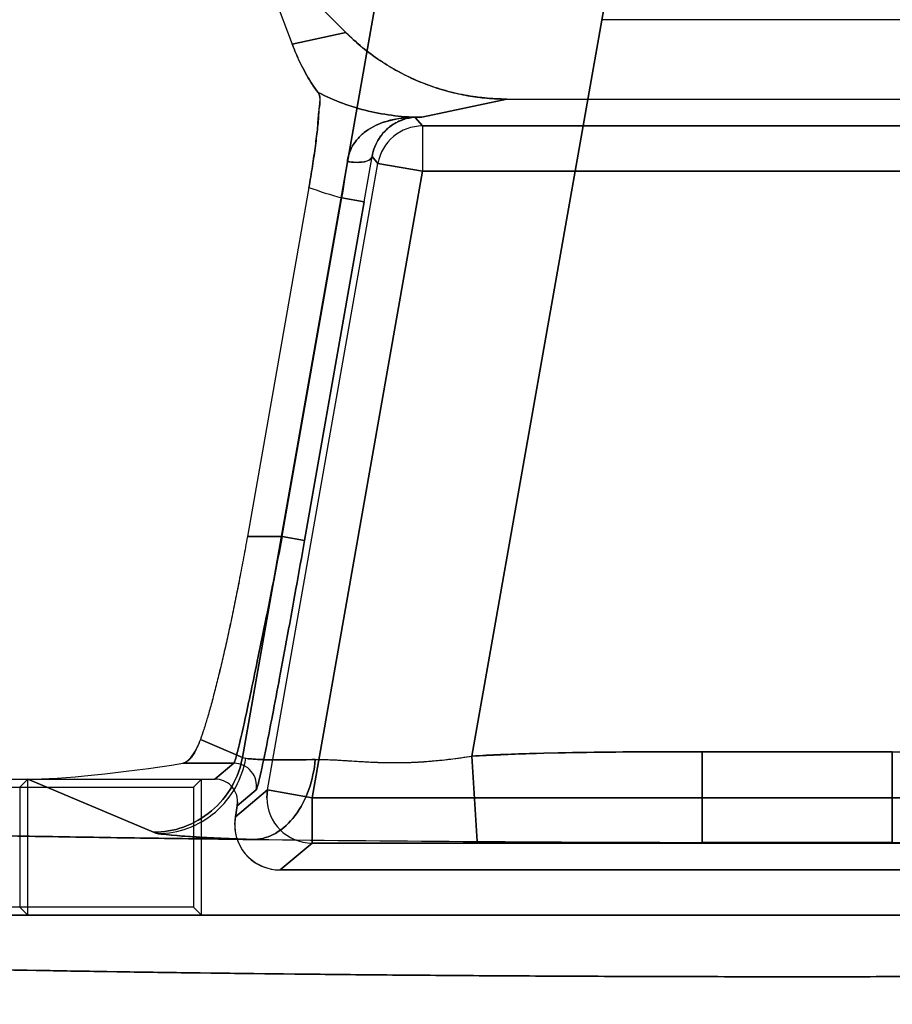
# Model space of a CAD drawing. Header units: millimetres. Extents: x 0 to 297, y 0 to 210.
# Tile 226 of 256: x 58.408 to 58.543, y 160.303 to 160.455. Entities that reach past the tile are written whole.
import ezdxf

# ---------------------------------------------------------------- set-up
doc = ezdxf.new("R2010")
doc.units = ezdxf.units.MM
doc.header["$LTSCALE"] = 16.335
doc.layers.get('0').update_dxf_attribs({"linetype": 'CONTINUOUS'})
for name, color, linetype in [('AXES_REF', 7, 'CONTINUOUS'), ('INTFCLR_1', 7, 'CONTINUOUS'), ('INTFCLR_72935', 7, 'CONTINUOUS')]:
    doc.layers.add(name, color=color, linetype=linetype)

msp = doc.modelspace()

# ---------------------------------------------------------------- linework, layer by layer
at = {"color": 7, "linetype": 'Continuous'}
for radius in [6.787079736, 6.7865, 6.743039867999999]:
    msp.add_circle((57.4637311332, 154.7114782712), radius, dxfattribs=at)
msp.add_arc((57.4637311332, 154.7114782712), 6.72, 278.2771290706, 261.7228709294, dxfattribs=at)
at = {"layer": 'AXES_REF', "color": 9, "linetype": 'Continuous'}
msp.add_circle((57.4637311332, 154.7114782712), 6.191158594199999, dxfattribs=at)
at = {"layer": 'INTFCLR_1', "color": 9, "linetype": 'Continuous'}
for p, q in [((58.4643734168, 160.4665900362), (58.442285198, 160.3413215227)), ((58.4777233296, 160.3415111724), (58.498710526, 160.4605354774)), ((58.4582700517, 160.4532249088), (58.4499675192, 160.4514453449)), ((58.4699764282, 160.4401361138), (58.4831075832, 160.4429506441)), ((58.4689817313, 160.440123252), (58.4699764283, 160.4401361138)), ((58.4700969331, 160.4387942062), (58.4689817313, 160.440123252)), ((58.4700969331, 160.4387942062), (58.4700969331, 160.4317952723)), ((58.5857567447, 160.4387942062), (58.4700969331, 160.4387942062)), ((58.4461531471, 160.3363085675), (58.4632043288, 160.4330106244)), ((58.4632043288, 160.4330106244), (58.4623083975, 160.4340783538)), ((58.4632043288, 160.4330106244), (58.4700969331, 160.4317952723)), ((58.4530457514, 160.3350932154), (58.4700969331, 160.4317952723)), ((58.5857567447, 160.4317952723), (58.4700969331, 160.4317952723)), ((58.4484346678, 160.3753996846), (58.4576570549, 160.427702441)), ((58.4611033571, 160.427094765), (58.45188097, 160.3747920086)), ((58.4576570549, 160.427702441), (58.4611033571, 160.427094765)), ((58.4430481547, 160.3753996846), (58.4484346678, 160.3753996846)), ((58.45188097, 160.3747920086), (58.4484346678, 160.3753996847)), ((58.4357976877, 160.3440615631), (58.442285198, 160.3413215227)), ((58.5132376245, 160.3281898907), (58.5132376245, 160.3421813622)), ((58.5132376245, 160.3421813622), (58.5426160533, 160.3421813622)), ((58.5426160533, 160.3421813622), (58.5426160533, 160.3281898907)), ((58.4331102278, 160.3404050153), (58.4409766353, 160.3404050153)), ((58.43805162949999, 160.3379506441), (58.4409766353, 160.3404050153)), ((58.442285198, 160.3413215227), (58.4428211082, 160.3411717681)), ((58.47772333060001, 160.3415111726), (58.4785103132, 160.3283358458)), ((58.4285503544, 160.3297518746), (58.4091383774, 160.3379506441)), ((58.44119969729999, 160.3321521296), (58.4461531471, 160.3363085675)), ((58.4444229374, 160.3362978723), (58.4414979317, 160.3338435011)), ((58.4461531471, 160.3363085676), (58.4460472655, 160.3350932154)), ((58.4530457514, 160.3350932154), (58.4461531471, 160.3363085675)), ((58.4530457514, 160.3350932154), (58.4530457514, 160.3280942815)), ((58.6028079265, 160.3350932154), (58.4530457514, 160.3350932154)), ((58.4293044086, 160.3295636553), (58.4285503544, 160.3297518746)), ((58.4530457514, 160.3280942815), (58.4480923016, 160.3239378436)), ((58.4530457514, 160.3280942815), (58.6028079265, 160.3280942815)), ((58.5132376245, 160.3281898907), (58.5426160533, 160.3281898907))]:
    msp.add_line(p, q, dxfattribs=at)
at = {"layer": 'INTFCLR_1', "color": 6, "linetype": 'Continuous'}
for p, q in [((58.4437792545, 160.4677157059), (58.4499675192, 160.4514453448)), ((58.4582700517, 160.4532249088), (58.4437792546, 160.4677157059)), ((58.5580459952, 160.4552006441), (58.49780768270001, 160.4552006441)), ((58.4831075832, 160.4429506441), (58.5727460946, 160.4429506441)), ((58.4525557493, 160.429319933), (58.4430481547, 160.3753996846)), ((58.25951499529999, 160.3379506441), (58.43805162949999, 160.3379506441)), ((58.4091383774, 160.3379506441), (58.4079040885, 160.3367163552)), ((58.4091383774, 160.3169378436), (58.4091383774, 160.3379506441)), ((58.4079040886, 160.3367163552), (58.4079040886, 160.3181721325)), ((58.4414979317, 160.3338435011), (58.44155111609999, 160.3344513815)), ((58.4414979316, 160.3338435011), (58.44119969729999, 160.3321521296)), ((58.4480923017, 160.3239378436), (58.6077613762, 160.3239378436)), ((58.4091383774, 160.3169378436), (58.4079040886, 160.3181721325)), ((58.7887390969, 160.3169378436), (58.267114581, 160.3169378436))]:
    msp.add_line(p, q, dxfattribs=at)
at = {"layer": 'INTFCLR_1', "color": 7, "linetype": 'Continuous'}
for p, q in [((58.4689817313, 160.440123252), (58.4688726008, 160.4401306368)), ((58.46937658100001, 160.4401402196), (58.4692824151, 160.4401385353)), ((58.4535439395, 160.3409866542), (58.4558692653, 160.3409585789))]:
    msp.add_line(p, q, dxfattribs=at)
at = {"layer": 'INTFCLR_1', "color": 9, "linetype": 'Continuous'}
for centre, radius, start, end in [((58.468796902, 160.5666221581), 0.126491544, 270.0342886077, 270.5342875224), ((58.4700989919, 160.4317928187), 0.007001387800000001, 90.0168482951, 169.983151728), ((58.1355540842, 160.4783285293), 0.32605711, 351.0676900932, 352.0663365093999), ((57.5382710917, 160.5899338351), 0.9370890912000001, 349.9928440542, 350.4261478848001), ((58.4699771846, 160.4753993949), 0.0492623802, 249.2897728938, 255.5170824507), ((58.4409751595, 160.3369044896), 0.003500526, 350.0601726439, 89.9758454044), ((58.4530490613, 160.33509605), 0.007001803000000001, 180.0231954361, 269.9729146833)]:
    msp.add_arc(centre, radius, start, end, dxfattribs=at)
at = {"layer": 'INTFCLR_1', "color": 6, "linetype": 'Continuous'}
for centre, radius, start, end in [((58.4380534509, 160.3344529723), 0.003497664, 359.9739411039, 90.02983578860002), ((58.4480916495, 160.3309362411), 0.006998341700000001, 169.9947483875, 270.0053381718), ((58.5237203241, 167.3033717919), 6.9751823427, 269.3467848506, 269.6286317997), ((58.5274986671, 167.8553168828), 7.527140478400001, 269.6271033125, 269.8914464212), ((58.5279268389, 168.0146315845), 7.6864557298, 269.8905047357, 270.1094952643), ((58.5283537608, 167.8556266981), 7.5274502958, 270.108558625, 270.3728908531)]:
    msp.add_arc(centre, radius, start, end, dxfattribs=at)
msp.add_ellipse((58.4312119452, 160.3426192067), major_axis=(0.0261618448, 0.0039738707), ratio=0.0936581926, start_param=-2.5890598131, end_param=-1.5124059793, dxfattribs=at)
for points, knots in [([(58.4582700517, 160.4532249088), (58.4589976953, 160.4524972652), (58.4605155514, 160.4511077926), (58.4629684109, 160.4492306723), (58.4655800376, 160.4475743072), (58.4683296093, 160.4461534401), (58.4711823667, 160.4449844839), (58.4740990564, 160.44407741), (58.4770557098, 160.4434310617), (58.4800608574, 160.443038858), (58.48208484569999, 160.4429506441), (58.4831075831, 160.4429506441)], [0, 0, 0, 0, 0.1119609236, 0.2235464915, 0.335643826, 0.4479966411, 0.5598491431, 0.6706416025, 0.7799103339, 0.8887251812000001, 1, 1, 1, 1]), ([(58.4539593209, 160.4439634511), (58.45364802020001, 160.4443773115), (58.4530530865, 160.4452286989), (58.45222198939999, 160.4465882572), (58.4514190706, 160.4480847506), (58.45065677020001, 160.4497138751), (58.450188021, 160.4508655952), (58.4499675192, 160.4514453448)], [0, 0, 0, 0, 0.1826345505, 0.3659832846, 0.5616736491, 0.7812534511, 1, 1, 1, 1]), ([(58.4539593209, 160.4439634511), (58.4543733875, 160.4434129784), (58.454065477, 160.4418447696), (58.4540448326, 160.4396747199), (58.45378572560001, 160.4376002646), (58.4535551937, 160.4357239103), (58.453339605, 160.4341797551), (58.4531002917, 160.4325827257), (58.4528386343, 160.4309561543), (58.4526520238, 160.4298659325), (58.4525557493, 160.429319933)], [0, 0, 0, 0, 0.1400178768, 0.2798816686, 0.4584717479, 0.5589855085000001, 0.6651364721, 0.7751652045, 0.8873012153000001, 1, 1, 1, 1]), ([(58.4430481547, 160.3753996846), (58.4428585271, 160.3743242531), (58.44247183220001, 160.3721808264), (58.44186959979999, 160.3689887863), (58.44125044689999, 160.3658477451), (58.4406197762, 160.3627858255), (58.43998315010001, 160.3598300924), (58.4393462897, 160.3570070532), (58.4387148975, 160.3543419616), (58.4380946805, 160.351858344), (58.4374912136, 160.349577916), (58.4369099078, 160.3475203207), (58.43635635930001, 160.3457035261), (58.4359815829, 160.3445796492), (58.4357976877, 160.3440615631)], [0, 0, 0, 0, 0.1017659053, 0.2029687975, 0.3027121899, 0.4001097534, 0.4942963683, 0.5844706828, 0.6697964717, 0.7495265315, 0.8230208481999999, 0.8896173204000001, 0.9487681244, 1, 1, 1, 1]), ([(58.4357976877, 160.3440615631), (58.4356474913, 160.3436384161), (58.4352650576, 160.3427336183), (58.4344465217, 160.3414916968), (58.4336790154, 160.3404946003), (58.4331102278, 160.3404050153)], [0, 0, 0, 0, 0.2911871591, 0.6265910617, 1, 1, 1, 1]), ([(58.4441997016, 160.3286428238), (58.4417048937, 160.328671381), (58.4367416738, 160.3287310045), (58.4293386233, 160.3288285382), (58.42202117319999, 160.3289336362), (58.4147956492, 160.3290462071), (58.4076683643, 160.3291661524), (58.4006454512, 160.3292933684), (58.39373307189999, 160.3294277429), (58.3869371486, 160.3295691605), (58.3802636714, 160.3297174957), (58.3737183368, 160.3298726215), (58.3673069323, 160.3300343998), (58.3610349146, 160.3302026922), (58.3549078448, 160.3303773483), (58.348930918, 160.3305582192), (58.3431094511, 160.3307451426), (58.33744836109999, 160.3309379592), (58.3319527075, 160.331136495), (58.32662710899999, 160.3313405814), (58.3214763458, 160.3315500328), (58.3165047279, 160.3317646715), (58.3117167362, 160.3319843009), (58.3071163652, 160.3322087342), (58.30270777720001, 160.3324377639), (58.2984946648, 160.3326711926), (58.2944808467, 160.332908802), (58.29066967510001, 160.3331503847), (58.2870645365, 160.3333957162), (58.2836684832, 160.3336445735), (58.2804844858, 160.3338967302), (58.27751528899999, 160.3341519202), (58.27476335, 160.3344099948), (58.2722313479, 160.3346703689), (58.2699204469, 160.3349338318), (58.2678358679, 160.3351966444), (58.2659689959, 160.3354694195), (58.2643536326, 160.3357176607), (58.2625586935, 160.3361193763), (58.2611444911, 160.3361712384), (58.25903865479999, 160.337560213), (58.25951499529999, 160.3379506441)], [0, 0, 0, 0, 0.0403244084, 0.08022268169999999, 0.1196604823, 0.158603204, 0.1970177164, 0.2348698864, 0.2721280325, 0.3087585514, 0.3447311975, 0.3800131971, 0.4145757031, 0.4483870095, 0.4814196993, 0.5136432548, 0.5450319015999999, 0.5755562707, 0.6051923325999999, 0.6339120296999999, 0.6616931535, 0.6885090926, 0.7143394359, 0.7391592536, 0.7629498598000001, 0.7856881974, 0.8073570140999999, 0.8279356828, 0.8474088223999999, 0.8657587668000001, 0.8829705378, 0.8990301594, 0.9139245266, 0.9276417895, 0.9401714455, 0.951504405, 0.9616333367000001, 0.9705528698, 0.9782603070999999, 0.9900456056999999, 1, 1, 1, 1]), ([(58.788739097, 160.3169378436), (58.789451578, 160.3163314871), (58.7859808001, 160.3150376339), (58.7837009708, 160.3147715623), (58.7798509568, 160.3141361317), (58.7755378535, 160.3136733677), (58.77021874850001, 160.3131581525), (58.764075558, 160.3126711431), (58.7569748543, 160.3121835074), (58.7490478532, 160.3117131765), (58.74032019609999, 160.3112593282), (58.7308241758, 160.3108244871), (58.7205970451, 160.3104102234), (58.709672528, 160.3100179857), (58.69809397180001, 160.3096493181), (58.685902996, 160.3093055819), (58.67315286, 160.3089882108), (58.6598838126, 160.308698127), (58.6461395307, 160.3084362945), (58.63197311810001, 160.3082037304), (58.6174440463, 160.3080013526), (58.602599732, 160.307829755), (58.5874860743, 160.3076894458), (58.57215508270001, 160.3075809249), (58.55666510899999, 160.3075046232), (58.5410787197, 160.3074608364), (58.5254610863, 160.3074496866), (58.5098673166, 160.3074711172), (58.4943488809, 160.3075249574), (58.4789521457, 160.3076110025), (58.4637304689, 160.3077289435), (58.4487373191, 160.3078783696), (58.4340304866, 160.308058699), (58.4196674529, 160.3082691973), (58.4057019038, 160.3085089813), (58.3921774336, 160.308777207), (58.3791459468, 160.309072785), (58.3666524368, 160.3093946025), (58.3547407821, 160.3097413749), (58.34344150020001, 160.3101121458), (58.3328025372, 160.3105053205), (58.3228554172, 160.3109195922), (58.3136400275, 160.31135315), (58.30518477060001, 160.3118045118), (58.29752298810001, 160.3122717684), (58.2906866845, 160.3127519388), (58.2847847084, 160.3132371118), (58.279916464, 160.3137078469), (58.2760968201, 160.3141575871), (58.2732856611, 160.3145407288), (58.2710901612, 160.314942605), (58.2693433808, 160.3152427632), (58.2663710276, 160.3163050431), (58.2671145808, 160.3169378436)], [0, 0, 0, 0, 0.005364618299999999, 0.0105103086, 0.0174735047, 0.0261349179, 0.0359631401, 0.0479194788, 0.0615367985, 0.0767520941, 0.0934596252, 0.1116466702, 0.1312601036, 0.1521500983, 0.1743285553, 0.197685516, 0.2220813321, 0.2474609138, 0.273788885, 0.3009058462, 0.3287025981, 0.3571072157, 0.3860294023, 0.4153686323, 0.4450179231, 0.4748505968, 0.5047419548, 0.5345700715, 0.5642659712, 0.5937258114, 0.6228569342, 0.6515502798, 0.6797013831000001, 0.707192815, 0.7339173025, 0.7597921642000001, 0.7847578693, 0.8086595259, 0.8314541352, 0.8530886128, 0.8734848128, 0.8924998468, 0.9101750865, 0.9263842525, 0.9410518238, 0.9541875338, 0.9656850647, 0.9749912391, 0.9822753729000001, 0.9876216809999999, 0.9915377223, 0.9944014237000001, 1, 1, 1, 1])]:
    msp.add_open_spline(points, degree=3, knots=knots, dxfattribs=at)
at = {"layer": 'INTFCLR_1', "color": 9, "linetype": 'Continuous'}
for points, knots in [([(58.4699764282, 160.4401361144), (58.4672110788, 160.4401345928), (58.4616637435, 160.4407833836), (58.4564217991, 160.4427120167), (58.4539593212, 160.4439634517)], [0, 0, 0, 0, 0.5002826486, 1, 1, 1, 1]), ([(58.4584904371, 160.4333240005), (58.4589213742, 160.4332442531), (58.4599613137, 160.4331471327), (58.4612910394, 160.4331884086), (58.4622380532, 160.4337551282), (58.4623083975, 160.4340783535)], [0, 0, 0, 0, 0.3213345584, 0.7574586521, 1, 1, 1, 1]), ([(58.4409766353, 160.3404050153), (58.4410427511, 160.3404554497), (58.4411114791, 160.3407501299), (58.4413008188, 160.3412734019), (58.44151719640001, 160.3421612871), (58.44181211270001, 160.3433394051), (58.44215634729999, 160.3448281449), (58.4427291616, 160.3473676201), (58.44355085, 160.3511718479), (58.4446418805, 160.3563837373), (58.4458508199, 160.36231037), (58.4471325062, 160.3687285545), (58.4479978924, 160.3731477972), (58.4484346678, 160.3753996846)], [0, 0, 0, 0, 0.006969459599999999, 0.0231066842, 0.0483763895, 0.0825470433, 0.1253184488, 0.176278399, 0.300805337, 0.4514586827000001, 0.6225820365, 0.8077478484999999, 1, 1, 1, 1]), ([(58.45188097, 160.3747920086), (58.4514442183, 160.3723150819), (58.4505788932, 160.3674542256), (58.44929720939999, 160.3603942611), (58.4480883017, 160.3538750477), (58.4469972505, 160.3481420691), (58.4461756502, 160.3439573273), (58.4456026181, 160.34116361), (58.4452587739, 160.3395261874), (58.4449628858, 160.33823003), (58.4447489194, 160.337254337), (58.444555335, 160.3366777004), (58.4444918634, 160.3363556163), (58.4444229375, 160.3362978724)], [0, 0, 0, 0, 0.1923729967, 0.3776316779, 0.5488160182, 0.6994950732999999, 0.8240116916, 0.8749520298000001, 0.9176942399, 0.9518262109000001, 0.9770472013, 0.9931225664, 1, 1, 1, 1]), ([(58.5132376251, 160.3421813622), (58.5102753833, 160.3421813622), (58.5043511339, 160.3421762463), (58.4954674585, 160.3421134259), (58.4865893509, 160.3419363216), (58.48067697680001, 160.3416875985), (58.47772333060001, 160.3415111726)], [0, 0, 0, 0, 0.2500000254, 0.5000000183, 0.7500000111, 1, 1, 1, 1]), ([(58.4285503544, 160.3297518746), (58.4301138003, 160.3297563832), (58.4333666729, 160.3303197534), (58.437702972, 160.3328105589), (58.4408960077, 160.3366644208), (58.4420102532, 160.3397779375), (58.442285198, 160.3413215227)], [0, 0, 0, 0, 0.2418458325, 0.4995103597, 0.7574691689, 1, 1, 1, 1]), ([(58.4293044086, 160.3295636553), (58.4308439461, 160.3295742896), (58.4340524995, 160.3301529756), (58.4383183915, 160.3326632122), (58.4414544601, 160.3365233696), (58.44254919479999, 160.3396296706), (58.4428211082, 160.3411717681)], [0, 0, 0, 0, 0.2401135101, 0.4970672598, 0.7557827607, 1, 1, 1, 1]), ([(58.4428211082, 160.3411717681), (58.4433147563, 160.3410847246), (58.4445920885, 160.3409886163), (58.4469008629, 160.3409163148), (58.4499782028, 160.3409160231), (58.4522778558, 160.340956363), (58.4535439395, 160.3409866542)], [0, 0, 0, 0, 0.1401124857, 0.3570700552, 0.6460047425, 1, 1, 1, 1]), ([(58.4535439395, 160.3409866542), (58.4533917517, 160.3394230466), (58.4527377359, 160.3363453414), (58.4507012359, 160.332314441), (58.4477552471, 160.3294641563), (58.4453091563, 160.3286852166), (58.4441997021, 160.3286428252)], [0, 0, 0, 0, 0.2822889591, 0.5592756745, 0.8004991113, 1, 1, 1, 1]), ([(58.4441997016, 160.3286428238), (58.4424432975, 160.3286988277), (58.4392513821, 160.3288154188), (58.4349801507, 160.3290262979), (58.4317700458, 160.3292575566), (58.4299946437, 160.3294419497), (58.4293044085, 160.3295636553)], [0, 0, 0, 0, 0.3531130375, 0.6418318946, 0.8591638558, 1, 1, 1, 1])]:
    msp.add_open_spline(points, degree=3, knots=knots, dxfattribs=at)
at = {"layer": 'INTFCLR_1', "color": 7, "linetype": 'Continuous'}
for points, knots in [([(58.4584904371, 160.4333240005), (58.4585760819, 160.4339401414), (58.45890947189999, 160.4351176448), (58.4598416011, 160.4366305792), (58.46105138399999, 160.4378163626), (58.4624322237, 160.4387056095), (58.463922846, 160.4393499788), (58.46621584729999, 160.4399927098), (58.4680729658, 160.440166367), (58.46937658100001, 160.4401402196)], [0, 0, 0, 0, 0.1329342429, 0.2574200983, 0.3756536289, 0.4919354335, 0.6064872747, 0.7213634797, 1, 1, 1, 1]), ([(58.4692824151, 160.4401385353), (58.4684923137, 160.4401504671), (58.466972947, 160.4398654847), (58.46489967, 160.4387263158), (58.4635010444, 160.4371992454), (58.4626618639, 160.4355633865), (58.4623928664, 160.4345915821), (58.4623083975, 160.4340783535)], [0, 0, 0, 0, 0.2369385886, 0.4513754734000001, 0.7004876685, 0.8440382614, 1, 1, 1, 1]), ([(58.4535439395, 160.3409866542), (58.4553018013, 160.3410287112), (58.4580188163, 160.3408425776), (58.4612274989, 160.3406369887), (58.4631965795, 160.3405476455), (58.4652570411, 160.3404917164), (58.46789496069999, 160.3405084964), (58.4711172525, 160.3406932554), (58.4738417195, 160.3409778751), (58.4760508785, 160.3412670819), (58.47716515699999, 160.3414280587), (58.47772333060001, 160.3415111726)], [0, 0, 0, 0, 0.2175844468, 0.3362508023, 0.3980173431, 0.4614651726, 0.5913035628, 0.7243060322, 0.8606889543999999, 0.9301686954, 1, 1, 1, 1]), ([(58.4570166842, 160.340903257), (58.4577086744, 160.3408639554), (58.45900947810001, 160.3407804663), (58.4610768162, 160.3406481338), (58.4629100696, 160.3405564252), (58.4646508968, 160.3405080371), (58.4662100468, 160.340497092), (58.46797874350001, 160.3405289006), (58.4699894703, 160.3406253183), (58.47227985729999, 160.3408091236), (58.4748901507, 160.3411044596), (58.47673855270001, 160.3413631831), (58.4777233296, 160.3415111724)], [0, 0, 0, 0, 0.1001047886, 0.1882581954, 0.2991971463, 0.3651865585, 0.4397682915, 0.5243703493, 0.6206473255, 0.7304625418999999, 0.8561722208, 1, 1, 1, 1])]:
    msp.add_open_spline(points, degree=3, knots=knots, dxfattribs=at)
at = {"layer": 'INTFCLR_72935', "color": 9, "linetype": 'Continuous'}
for p, q in [((58.442285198, 160.3413215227), (58.4643734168, 160.4665900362)), ((58.498710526, 160.4605354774), (58.4777233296, 160.3415111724)), ((58.4499693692, 160.4514449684), (58.4582736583, 160.4532249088)), ((58.4831111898, 160.4429506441), (58.4699800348, 160.4401361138)), ((58.4699800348, 160.4401361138), (58.46898177, 160.4401232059)), ((58.4689817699, 160.4401232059), (58.4700969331, 160.4387942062)), ((58.4700969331, 160.4387942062), (58.4700969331, 160.4317952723)), ((58.4700969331, 160.4387942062), (58.5857567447, 160.4387942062)), ((58.4461531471, 160.3363085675), (58.4632043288, 160.4330106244)), ((58.4623084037, 160.4340783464), (58.4632043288, 160.4330106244)), ((58.4700969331, 160.4317952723), (58.4632043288, 160.4330106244)), ((58.4700969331, 160.4317952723), (58.4530457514, 160.3350932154)), ((58.4700969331, 160.4317952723), (58.5857567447, 160.4317952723)), ((58.4484346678, 160.3753996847), (58.457657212, 160.4277033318)), ((58.45188097, 160.3747920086), (58.4611035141, 160.4270956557)), ((58.4611035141, 160.4270956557), (58.457657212, 160.4277033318)), ((58.4484346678, 160.3753996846), (58.4430481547, 160.3753996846)), ((58.4484346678, 160.3753996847), (58.45188097, 160.3747920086)), ((58.442285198, 160.3413215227), (58.4357976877, 160.3440615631)), ((58.5132376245, 160.3421813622), (58.5132376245, 160.3281898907)), ((58.5426160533, 160.3421813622), (58.5132376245, 160.3421813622)), ((58.5426160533, 160.3281898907), (58.5426160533, 160.3421813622)), ((58.4409766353, 160.3404050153), (58.4331102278, 160.3404050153)), ((58.4409766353, 160.3404050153), (58.43805162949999, 160.3379506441)), ((58.4785103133, 160.3283358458), (58.4777233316, 160.3415111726)), ((58.4091383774, 160.3379506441), (58.4285503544, 160.3297518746)), ((58.4461531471, 160.3363085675), (58.44119969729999, 160.3321521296)), ((58.4414979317, 160.3338435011), (58.4444229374, 160.3362978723)), ((58.4460472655, 160.3350932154), (58.446153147, 160.3363085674)), ((58.4461531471, 160.3363085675), (58.4530457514, 160.3350932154)), ((58.4530457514, 160.3280942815), (58.4530457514, 160.3350932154)), ((58.4530457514, 160.3350932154), (58.6028079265, 160.3350932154)), ((58.4480923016, 160.3239378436), (58.4530457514, 160.3280942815)), ((58.6028079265, 160.3280942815), (58.4530457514, 160.3280942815)), ((58.5426160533, 160.3281898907), (58.5132376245, 160.3281898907))]:
    msp.add_line(p, q, dxfattribs=at)
at = {"layer": 'INTFCLR_72935', "color": 6, "linetype": 'Continuous'}
for p, q in [((58.4437797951, 160.4677187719), (58.4499693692, 160.4514449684)), ((58.4437797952, 160.4677187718), (58.4582736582, 160.4532249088)), ((58.5580459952, 160.4552006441), (58.4978076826, 160.4552006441)), ((58.4831111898, 160.4429506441), (58.572742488, 160.4429506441)), ((58.45255597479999, 160.4293212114), (58.4430481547, 160.3753996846)), ((58.25951499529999, 160.3379506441), (58.43805162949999, 160.3379506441)), ((58.43594590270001, 160.3379506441), (58.43471161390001, 160.3367163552)), ((58.43594590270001, 160.3169378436), (58.43594590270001, 160.3379506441)), ((58.25995656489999, 160.3367163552), (58.43471161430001, 160.3367163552)), ((58.43471161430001, 160.3367163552), (58.43471161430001, 160.3181721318)), ((58.44155111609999, 160.3344513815), (58.4414979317, 160.3338435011)), ((58.44119969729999, 160.3321521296), (58.4414979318, 160.3338435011)), ((58.4410933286, 160.3309363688), (58.44119969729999, 160.3321521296)), ((58.6077613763, 160.3239378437), (58.4480923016, 160.3239378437)), ((58.43471161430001, 160.3181721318), (58.2666608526, 160.3181721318)), ((58.43594590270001, 160.3169378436), (58.43471161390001, 160.3181721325)), ((58.2671145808, 160.3169378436), (58.788739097, 160.3169378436))]:
    msp.add_line(p, q, dxfattribs=at)
at = {"layer": 'INTFCLR_72935', "color": 7, "linetype": 'Continuous'}
for p, q in [((58.4688722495, 160.4401306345), (58.4689817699, 160.4401232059)), ((58.4692826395, 160.4401384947), (58.4693764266, 160.4401402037))]:
    msp.add_line(p, q, dxfattribs=at)
at = {"layer": 'INTFCLR_72935', "color": 9, "linetype": 'Continuous'}
for centre, radius, start, end in [((58.4688005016, 160.5666233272), 0.1264927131, 270.032498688, 270.5342857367), ((58.4700989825, 160.431792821), 0.0070013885, 90.0167714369, 169.9831562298), ((58.11373171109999, 160.4815576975), 0.3481164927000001, 351.1004765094, 352.035723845), ((57.5384347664, 160.5899052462), 0.9369228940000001, 349.9928817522, 350.4262067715), ((58.4699807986, 160.4753993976), 0.049262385, 249.2855617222, 255.5129312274), ((58.440975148, 160.3369044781), 0.0035005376, 350.0601726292, 89.97565640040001), ((58.45304904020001, 160.3350960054), 0.0070017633, 180.0228310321, 269.973087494)]:
    msp.add_arc(centre, radius, start, end, dxfattribs=at)
at = {"layer": 'INTFCLR_72935', "color": 6, "linetype": 'Continuous'}
for centre, radius, start, end in [((58.4380533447, 160.3344528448), 0.0034977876, 359.9760303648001, 90.028097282), ((58.448091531, 160.3309360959), 0.0069982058, 179.9977659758, 270.0063091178), ((58.52385613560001, 167.3186410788), 6.990452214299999, 269.3470985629, 269.62832985), ((58.5274992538, 167.8554940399), 7.527317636, 269.6271076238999, 269.8914445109), ((58.5279268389, 168.0198929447), 7.691717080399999, 269.8905796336, 270.1094203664), ((58.528355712, 167.8551841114), 7.5270077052, 270.1085501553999, 270.3728979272)]:
    msp.add_arc(centre, radius, start, end, dxfattribs=at)
msp.add_ellipse((58.4312119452, 160.3426192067), major_axis=(0.0261618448, 0.0039738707), ratio=0.0936581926, start_param=-2.5890598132, end_param=-1.5124059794, dxfattribs=at)
for points, knots in [([(58.4831111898, 160.4429506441), (58.4819610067, 160.4429506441), (58.4796414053, 160.4430643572), (58.4761878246, 160.4435785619), (58.47279884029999, 160.4444345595), (58.4695421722, 160.445610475), (58.4664443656, 160.4470851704), (58.4635137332, 160.448847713), (58.4607680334, 160.4508877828), (58.4590770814, 160.4524214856), (58.4582736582, 160.4532249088)], [0, 0, 0, 0, 0.1251515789, 0.2522228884, 0.3793277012, 0.5048511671, 0.6283660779, 0.7520625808, 0.8763686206, 1, 1, 1, 1]), ([(58.4499693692, 160.4514449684), (58.4501917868, 160.4508601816), (58.450661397, 160.4497070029), (58.4514246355, 160.4480772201), (58.45222233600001, 160.4465909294), (58.45305175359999, 160.4452333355), (58.4536452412, 160.4443831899), (58.45395962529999, 160.4439651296)], [0, 0, 0, 0, 0.2207138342, 0.4390449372, 0.6345638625, 0.8154723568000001, 1, 1, 1, 1]), ([(58.4525559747, 160.4293212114), (58.4526519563, 160.4298655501), (58.4528378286, 160.4309513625), (58.45309836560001, 160.4325703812), (58.45333662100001, 160.4341590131), (58.4535515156, 160.4356961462), (58.453731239, 160.4371549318), (58.453948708, 160.4389017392), (58.4539926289, 160.4410743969), (58.4545680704, 160.4431560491), (58.45395962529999, 160.4439651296)], [0, 0, 0, 0, 0.1123979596, 0.224009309, 0.3334381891, 0.4391087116, 0.5394121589, 0.633001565, 0.7941438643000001, 1, 1, 1, 1]), ([(58.4430481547, 160.3753996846), (58.442858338, 160.3743231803), (58.44247127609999, 160.3721778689), (58.4418685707, 160.3689833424), (58.4412489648, 160.3658403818), (58.4406179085, 160.3627769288), (58.4399810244, 160.359820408), (58.4393440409, 160.356997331), (58.4387127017, 160.3543329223), (58.43809268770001, 160.3518505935), (58.4374896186, 160.3495722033), (58.4369088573, 160.3475165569), (58.4363556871, 160.3457017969), (58.4359813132, 160.3445788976), (58.4357976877, 160.3440615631)], [0, 0, 0, 0, 0.1018674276, 0.2031477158, 0.3029480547, 0.400394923, 0.4946225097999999, 0.5847833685, 0.6700876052, 0.7497896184, 0.8232123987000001, 0.8897154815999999, 0.9488425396, 1, 1, 1, 1]), ([(58.4357976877, 160.3440615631), (58.4356465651, 160.3436358), (58.43502753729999, 160.3423123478), (58.4341742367, 160.3405725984), (58.4331102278, 160.3404050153)], [0, 0, 0, 0, 0.2954960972, 1, 1, 1, 1]), ([(58.25951499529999, 160.3379506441), (58.2590386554, 160.3375602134), (58.2611444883, 160.3361712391), (58.2625586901, 160.3361193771), (58.2643536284, 160.3357176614), (58.2659689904, 160.3354694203), (58.2678358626, 160.3351966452), (58.2699204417, 160.3349338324), (58.272231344, 160.3346703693), (58.2747633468, 160.3344099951), (58.2775152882, 160.3341519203), (58.2804844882, 160.33389673), (58.2836684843, 160.3336445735), (58.28706453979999, 160.333395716), (58.2906696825, 160.3331503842), (58.29448085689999, 160.3329088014), (58.2984946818, 160.3326711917), (58.302707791, 160.3324377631), (58.3071163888, 160.332208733), (58.31171675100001, 160.3319843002), (58.3165047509, 160.3317646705), (58.3214763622, 160.3315500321), (58.326627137, 160.3313405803), (58.331952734, 160.331136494), (58.3374483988, 160.3309379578), (58.3431094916, 160.3307451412), (58.34893096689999, 160.3305582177), (58.3549078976, 160.3303773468), (58.3610349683, 160.3302026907), (58.36730698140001, 160.3300343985), (58.3737183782, 160.3298726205), (58.3802637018, 160.3297174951), (58.3869371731, 160.3295691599), (58.3937330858, 160.3294277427), (58.40064546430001, 160.3292933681), (58.4076683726, 160.3291661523), (58.41479566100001, 160.329046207), (58.4220211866, 160.328933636), (58.4293386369, 160.3288285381), (58.4367416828, 160.3287310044), (58.4417048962, 160.3286713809), (58.4441997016, 160.3286428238)], [0, 0, 0, 0, 0.0099543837, 0.0217396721, 0.0294471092, 0.0383666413, 0.0484955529, 0.05982853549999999, 0.072358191, 0.08607545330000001, 0.1009698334, 0.1170294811, 0.134241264, 0.15259115, 0.1720643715, 0.1926430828, 0.214311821, 0.2370503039, 0.2608407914, 0.2856607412, 0.3114909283, 0.3383070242, 0.3660880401, 0.3948078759, 0.4244438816, 0.45496835, 0.4863569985, 0.518580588, 0.5516133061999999, 0.5854245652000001, 0.6199870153, 0.6552689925, 0.6912415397, 0.7278720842, 0.765130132, 0.8029823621, 0.8413968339, 0.8803395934, 0.9197774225, 0.9596756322, 1, 1, 1, 1]), ([(58.2671145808, 160.3169378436), (58.2664021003, 160.3163314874), (58.2698728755, 160.3150376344), (58.27215270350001, 160.3147715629), (58.2760027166, 160.3141361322), (58.280315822, 160.313673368), (58.2856349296, 160.3131581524), (58.2917781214, 160.312671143), (58.2988788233, 160.3121835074), (58.3068058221, 160.3117131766), (58.31553347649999, 160.3112593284), (58.3250294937, 160.3108244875), (58.3352566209, 160.3104102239), (58.3461811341, 160.3100179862), (58.3577596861, 160.3096493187), (58.3699506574, 160.3093055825), (58.3827007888, 160.3089882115), (58.3959698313, 160.3086981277), (58.4097141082, 160.3084362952), (58.4238805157, 160.308203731), (58.4384095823, 160.3080013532), (58.4532538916, 160.3078297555), (58.4683675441, 160.3076894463), (58.4836985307, 160.3075809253), (58.4991884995, 160.3075046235), (58.5147748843, 160.3074608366), (58.5303925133, 160.3074496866), (58.5459862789, 160.307471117), (58.5615047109, 160.3075249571), (58.57690144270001, 160.3076110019), (58.5921231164, 160.3077289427), (58.6071162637, 160.3078783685), (58.6218230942, 160.3080586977), (58.63618612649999, 160.3082691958), (58.65015167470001, 160.3085089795), (58.6636761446, 160.3087772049), (58.6767076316, 160.3090727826), (58.68920114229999, 160.3093945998), (58.70111279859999, 160.3097413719), (58.71241208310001, 160.3101121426), (58.7230510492, 160.3105053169), (58.7329981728, 160.3109195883), (58.7422135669, 160.3113531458), (58.7506688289, 160.3118045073), (58.7583306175, 160.3122717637), (58.7651669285, 160.3127519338), (58.7710689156, 160.313237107), (58.7759371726, 160.3137078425), (58.7797568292, 160.3141575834), (58.7825679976, 160.3145407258), (58.784763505, 160.3149426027), (58.7865102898, 160.3152427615), (58.78948265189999, 160.3163050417), (58.788739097, 160.3169378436)], [0, 0, 0, 0, 0.005364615, 0.0105103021, 0.0174734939, 0.0261349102, 0.035963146, 0.0479194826, 0.0615367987, 0.0767520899, 0.0934596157, 0.1116466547, 0.1312600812, 0.1521500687, 0.1743285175, 0.1976854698, 0.2220812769, 0.2474608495, 0.2737888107, 0.3009057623, 0.3287025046, 0.3571071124, 0.3860292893, 0.4153685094, 0.445017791, 0.474850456, 0.5047418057, 0.5345699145, 0.5642658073, 0.5937256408, 0.6228567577, 0.6515500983, 0.6797011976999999, 0.7071926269, 0.7339171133, 0.7597919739, 0.7847576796, 0.8086593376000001, 0.8314539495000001, 0.8530884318, 0.8734846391, 0.8924996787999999, 0.9101749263, 0.9263841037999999, 0.941051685, 0.9541874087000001, 0.965684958, 0.9749911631, 0.9822753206, 0.9876216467, 0.9915377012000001, 0.9944014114, 1, 1, 1, 1])]:
    msp.add_open_spline(points, degree=3, knots=knots, dxfattribs=at)
at = {"layer": 'INTFCLR_72935', "color": 9, "linetype": 'Continuous'}
for points, knots in [([(58.45395962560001, 160.4439651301), (58.4564225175, 160.4427131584), (58.4616654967, 160.440783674), (58.4672140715, 160.4401345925), (58.4699800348, 160.4401361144)], [0, 0, 0, 0, 0.4997172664, 1, 1, 1, 1]), ([(58.4623084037, 160.4340783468), (58.462203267, 160.4335952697), (58.4605669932, 160.4330358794), (58.4593325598, 160.4331683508), (58.4584903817, 160.4333242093)], [0, 0, 0, 0, 0.3659772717, 1, 1, 1, 1]), ([(58.4484346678, 160.3753996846), (58.4479978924, 160.3731477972), (58.4471325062, 160.3687285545), (58.4458508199, 160.36231037), (58.4446418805, 160.3563837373), (58.44355085, 160.3511718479), (58.4427291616, 160.3473676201), (58.44215634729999, 160.3448281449), (58.44181211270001, 160.3433394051), (58.44151719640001, 160.3421612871), (58.4413008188, 160.3412734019), (58.4411114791, 160.3407501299), (58.4410427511, 160.3404554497), (58.4409766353, 160.3404050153)], [0, 0, 0, 0, 0.1922521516, 0.3774179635, 0.5485413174, 0.699194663, 0.8237216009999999, 0.8746815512, 0.9174529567, 0.9516236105, 0.9768933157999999, 0.9930305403, 1, 1, 1, 1]), ([(58.4444229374, 160.3362978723), (58.4444918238, 160.3363556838), (58.4445553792, 160.3366776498), (58.44474889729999, 160.3372543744), (58.44496289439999, 160.3382300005), (58.4452587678, 160.3395261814), (58.4456026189, 160.3411636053), (58.4461756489, 160.3439573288), (58.44699725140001, 160.3481420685), (58.44808830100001, 160.3538750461), (58.4492972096, 160.3603942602), (58.4505788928, 160.3674542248), (58.4514442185, 160.3723150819), (58.45188097, 160.3747920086)], [0, 0, 0, 0, 0.0068784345, 0.0229525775, 0.0481731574, 0.0823054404, 0.1250479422, 0.1759883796, 0.3005048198, 0.4511839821, 0.6223682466, 0.8076269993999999, 1, 1, 1, 1]), ([(58.4777233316, 160.3415111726), (58.4806762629, 160.3416729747), (58.4865926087, 160.3419447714), (58.4954739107, 160.3421116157), (58.5043552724, 160.3421769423), (58.5102768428, 160.3421816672), (58.5132376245, 160.3421813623)], [0, 0, 0, 0, 0.2499999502, 0.4999999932, 0.7500000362, 1, 1, 1, 1]), ([(58.5426160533, 160.3421813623), (58.5455782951, 160.3421816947), (58.5515025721, 160.3421768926), (58.5603861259, 160.3421117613), (58.5692646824, 160.3419430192), (58.5751760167, 160.3416757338), (58.5781303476, 160.3415111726)], [0, 0, 0, 0, 0.2500000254, 0.5000000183, 0.7500000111, 1, 1, 1, 1]), ([(58.442285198, 160.3413215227), (58.4420102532, 160.3397779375), (58.4408960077, 160.3366644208), (58.437702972, 160.3328105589), (58.4333666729, 160.3303197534), (58.4301138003, 160.3297563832), (58.4285503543, 160.3297518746)], [0, 0, 0, 0, 0.2425308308, 0.5004896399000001, 0.758154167, 1, 1, 1, 1]), ([(58.4535439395, 160.3409866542), (58.452077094, 160.3409505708), (58.4494769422, 160.3409167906), (58.4460813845, 160.3409086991), (58.443823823, 160.3410661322), (58.44262551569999, 160.3411423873), (58.442285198, 160.3413215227)], [0, 0, 0, 0, 0.3900097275, 0.6925847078, 0.8977761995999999, 1, 1, 1, 1]), ([(58.444199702, 160.3286428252), (58.445309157, 160.3286852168), (58.4477552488, 160.3294641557), (58.4507012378, 160.3323144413), (58.4527377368, 160.3363453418), (58.4533917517, 160.3394230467), (58.4535439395, 160.3409866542)], [0, 0, 0, 0, 0.1995010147, 0.4407244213, 0.7177110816, 1, 1, 1, 1]), ([(58.4535439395, 160.3409866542), (58.4543955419, 160.3409968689), (58.4561522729, 160.3409697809), (58.4588616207, 160.3407888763), (58.4612212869, 160.3406361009), (58.4631928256, 160.3405492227), (58.4652522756, 160.3404909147), (58.46788695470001, 160.3405087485), (58.4711086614, 160.3406922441), (58.4738374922, 160.340977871), (58.4760507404, 160.3412657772), (58.4771663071, 160.3414257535), (58.47772332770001, 160.3415111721)], [0, 0, 0, 0, 0.1053816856, 0.217259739, 0.3359540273, 0.3979652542, 0.4614351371, 0.5908736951, 0.7238358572, 0.860559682, 0.9302706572, 1, 1, 1, 1]), ([(58.4285503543, 160.3297518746), (58.4290462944, 160.3295424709), (58.4306879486, 160.3293926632), (58.4338468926, 160.3290729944), (58.4385516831, 160.3288500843), (58.4421644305, 160.3287077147), (58.444199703, 160.3286428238)], [0, 0, 0, 0, 0.1028334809, 0.3086057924, 0.6110232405, 1, 1, 1, 1])]:
    msp.add_open_spline(points, degree=3, knots=knots, dxfattribs=at)
at = {"layer": 'INTFCLR_72935', "color": 7, "linetype": 'Continuous'}
for points, knots in [([(58.4693764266, 160.4401402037), (58.4690404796, 160.4401469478), (58.4680063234, 160.4401173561), (58.4661680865, 160.4399530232), (58.4641763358, 160.4394577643), (58.4624405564, 160.4387101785), (58.4610599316, 160.4378234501), (58.459847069, 160.4366385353), (58.4589107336, 160.4351218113), (58.4585762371, 160.43394196), (58.4584903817, 160.4333242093)], [0, 0, 0, 0, 0.0717826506, 0.2208773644, 0.3935592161, 0.5075474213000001, 0.6233329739, 0.7421456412, 0.8667617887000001, 1, 1, 1, 1]), ([(58.4623084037, 160.4340783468), (58.46239323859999, 160.4345924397), (58.46266239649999, 160.4355658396), (58.4634159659, 160.4370320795), (58.4645176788, 160.4383297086), (58.4664255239, 160.4396877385), (58.4681522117, 160.4401555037), (58.4692826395, 160.4401384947)], [0, 0, 0, 0, 0.1564227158, 0.3003849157, 0.4922790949, 0.6605966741, 1, 1, 1, 1])]:
    msp.add_open_spline(points, degree=3, knots=knots, dxfattribs=at)

doc.saveas('drawing.dxf')
